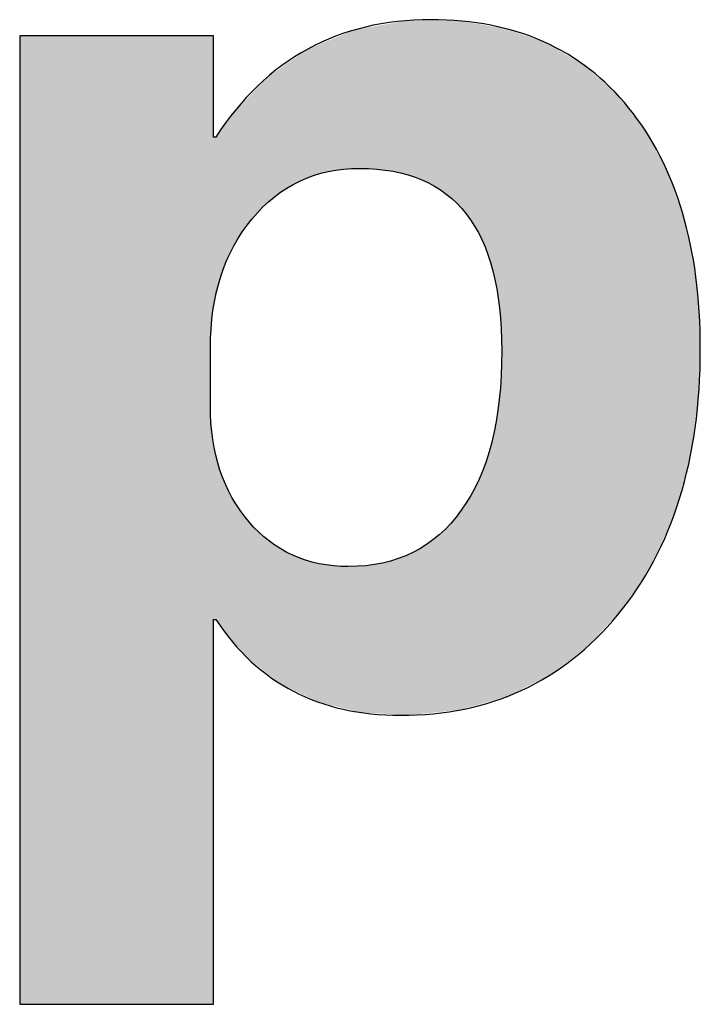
# Model space of a CAD drawing. Extents: x 68 to 125, y 76 to 211.
# Tile 62 of 89: x 92.59 to 93.96, y 205.73 to 207.71. Entities that reach past the tile are written whole.
import ezdxf

# ---------------------------------------------------------------- set-up
doc = ezdxf.new("R2010")
doc.units = 0
doc.layers.add('MAKE2D___U_53EF_U_89C1_U_0', color=7, linetype='CONTINUOUS')

# ---------------------------------------------------------------- blocks, each defined once
blk = doc.blocks.new('*U11')
at = {"layer": 'MAKE2D___U_53EF_U_89C1_U_0', "color": 252}
for points in [[(93.2875, 207.4093), (93.2763, 207.6903), (93.2875, 207.6924)], [(93.3096, 207.4084), (93.2875, 207.6924), (93.3096, 207.6964)], [(93.2875, 207.4093), (93.2875, 207.6924), (93.3096, 207.4084)], [(93.321, 207.4069), (93.3096, 207.6964), (93.321, 207.6984)], [(93.3096, 207.4084), (93.3096, 207.6964), (93.321, 207.4069)], [(93.342, 207.4041), (93.321, 207.6984), (93.342, 207.7022)], [(93.321, 207.4069), (93.321, 207.6984), (93.342, 207.4041)], [(93.3524, 207.4016), (93.342, 207.7022), (93.3524, 207.7041)], [(93.342, 207.4041), (93.342, 207.7022), (93.3524, 207.4016)], [(93.3671, 207.3981), (93.3524, 207.7041), (93.3671, 207.7068)], [(93.3524, 207.4016), (93.3524, 207.7041), (93.3671, 207.3981)], [(93.3671, 207.3981), (93.3671, 207.7068), (93.3721, 207.3969)], [(93.3721, 207.3969), (93.3671, 207.7068), (93.3721, 207.7068)], [(93.3721, 207.3969), (93.3721, 207.7068), (93.3737, 207.3964)], [(93.3737, 207.3964), (93.3721, 207.7068), (93.3737, 207.7068)], [(93.3737, 207.3964), (93.3737, 207.7068), (93.3819, 207.3934)], [(93.3819, 207.3934), (93.3737, 207.7068), (93.3819, 207.7068)], [(93.3819, 207.3934), (93.3819, 207.7068), (93.4, 207.3869)], [(93.4, 207.3869), (93.3819, 207.7068), (93.4, 207.7068)], [(93.4, 207.3869), (93.4, 207.7068), (93.4093, 207.3823)], [(93.4093, 207.3823), (93.4, 207.7068), (93.4093, 207.7067)], [(93.4093, 207.3823), (93.4093, 207.7067), (93.4257, 207.374)], [(93.4257, 207.374), (93.4093, 207.7067), (93.4257, 207.7067)], [(93.4257, 207.374), (93.4257, 207.7067), (93.4346, 207.368)], [(93.4346, 207.368), (93.4257, 207.7067), (93.4346, 207.7067)], [(93.4346, 207.368), (93.4346, 207.7067), (93.4491, 207.3583)], [(93.4491, 207.3583), (93.4346, 207.7067), (93.4491, 207.7067)], [(93.4491, 207.3583), (93.4491, 207.7067), (93.458, 207.3505)], [(93.458, 207.3505), (93.4491, 207.7067), (93.458, 207.7067)], [(93.458, 207.3505), (93.458, 207.7067), (93.4703, 207.3397)], [(93.4703, 207.3397), (93.458, 207.7067), (93.4703, 207.7067)], [(93.4703, 207.3397), (93.4703, 207.7067), (93.4728, 207.3369)], [(93.4728, 207.3369), (93.4703, 207.7067), (93.4728, 207.7067)], [(93.4728, 207.3369), (93.4728, 207.7067), (93.4778, 207.3312)], [(93.4778, 207.3312), (93.4728, 207.7067), (93.4778, 207.7059)], [(93.4778, 207.3312), (93.4778, 207.7059), (93.4793, 207.3295)], [(93.4793, 207.3295), (93.4778, 207.7059), (93.4793, 207.7057)], [(93.4793, 207.3295), (93.4793, 207.7057), (93.4893, 207.3182)], [(93.4893, 207.3182), (93.4793, 207.7057), (93.4893, 207.704)], [(93.4893, 207.3182), (93.4893, 207.704), (93.4984, 207.305)], [(93.4984, 207.305), (93.4893, 207.704), (93.4984, 207.7026)], [(93.4984, 207.305), (93.4984, 207.7026), (93.506, 207.2939)], [(93.506, 207.2939), (93.4984, 207.7026), (93.506, 207.7013)], [(93.506, 207.2939), (93.506, 207.7013), (93.515, 207.2771)], [(93.515, 207.2771), (93.506, 207.7013), (93.515, 207.6999)], [(93.515, 207.2771), (93.515, 207.6999), (93.5205, 207.2667)], [(93.5205, 207.2667), (93.515, 207.6999), (93.5205, 207.699)], [(93.5205, 207.2667), (93.5205, 207.699), (93.529, 207.246)], [(93.529, 207.246), (93.5205, 207.699), (93.529, 207.6976)], [(93.529, 207.246), (93.529, 207.6976), (93.5328, 207.2366)], [(93.5328, 207.2366), (93.529, 207.6976), (93.5328, 207.697)], [(93.5328, 207.2366), (93.5328, 207.697), (93.5404, 207.2117)], [(93.5404, 207.2117), (93.5328, 207.697), (93.5404, 207.6957)], [(93.5404, 207.2117), (93.5404, 207.6957), (93.5429, 207.2037)], [(93.5429, 207.2037), (93.5404, 207.6957), (93.5429, 207.6953)], [(93.5429, 207.2037), (93.5429, 207.6953), (93.5493, 207.1742)], [(93.5493, 207.1742), (93.5429, 207.6953), (93.5493, 207.6943)], [(93.5493, 207.1742), (93.5493, 207.6943), (93.5507, 207.1679)], [(93.5507, 207.1679), (93.5493, 207.6943), (93.5507, 207.6941)], [(93.5507, 207.1679), (93.5507, 207.6941), (93.5557, 207.1334)], [(93.5557, 207.1334), (93.5507, 207.6941), (93.5557, 207.6933)], [(93.5557, 207.1334), (93.5557, 207.6933), (93.5563, 207.1292)], [(93.5563, 207.1292), (93.5557, 207.6933), (93.5563, 207.6932)], [(93.5563, 207.1292), (93.5563, 207.6932), (93.5595, 207.0895)], [(93.5595, 207.0895), (93.5563, 207.6932), (93.5595, 207.6926)], [(93.5595, 207.0895), (93.5595, 207.6926), (93.5596, 207.0877)], [(93.5596, 207.0877), (93.5595, 207.6926), (93.5596, 207.6926)], [(93.5596, 207.0877), (93.5596, 207.6926), (93.5607, 207.0433)], [(93.5607, 207.0433), (93.5596, 207.6926), (93.5607, 207.6924)], [(93.5607, 206.3451), (93.5607, 207.6924), (93.5667, 206.3468)], [(93.5667, 206.3468), (93.5607, 207.6924), (93.5667, 207.6915)], [(93.5667, 206.3468), (93.5667, 207.6915), (93.5734, 206.3487)], [(93.5734, 206.3487), (93.5667, 207.6915), (93.5734, 207.6891)], [(92.5913, 205.7345), (92.5913, 207.6762), (92.5917, 205.7289)], [(92.5917, 205.7289), (92.5913, 207.6762), (92.5917, 207.6762)], [(92.5938, 205.7289), (92.5917, 207.6762), (92.5938, 207.6763)], [(92.5917, 205.7289), (92.5917, 207.6762), (92.5938, 205.7289)], [(92.5938, 205.7289), (92.5938, 207.6763), (92.5968, 205.7289)], [(92.5968, 205.7289), (92.5938, 207.6763), (92.5968, 207.6763)], [(92.5968, 205.7289), (92.5968, 207.6763), (92.6145, 205.7289)], [(92.6145, 205.7289), (92.5968, 207.6763), (92.6145, 207.6763)], [(92.6145, 205.7289), (92.6145, 207.6763), (92.6219, 205.7289)], [(92.6219, 205.7289), (92.6145, 207.6763), (92.6219, 207.6763)], [(92.6219, 205.7289), (92.6219, 207.6763), (92.6522, 205.7289)], [(92.6522, 205.7289), (92.6219, 207.6763), (92.6522, 207.6763)], [(92.6522, 205.7289), (92.6522, 207.6763), (92.6627, 205.7289)], [(92.6627, 205.7289), (92.6522, 207.6763), (92.6627, 207.6763)], [(92.6627, 205.7289), (92.6627, 207.6763), (92.7145, 205.7289)], [(92.7145, 205.7289), (92.6627, 207.6763), (92.7145, 207.6763)], [(92.7145, 205.7289), (92.7145, 207.6763), (92.7587, 205.7289)], [(92.7587, 205.7289), (92.7145, 207.6763), (92.7587, 207.6763)], [(92.7587, 205.7289), (92.7587, 207.6763), (92.8313, 205.7289)], [(92.8313, 205.7289), (92.7587, 207.6763), (92.8313, 207.6763)], [(92.8313, 205.7289), (92.8313, 207.6763), (92.8743, 205.7289)], [(92.8743, 205.7289), (92.8313, 207.6763), (92.8743, 207.6763)], [(92.8743, 205.7289), (92.8743, 207.6763), (92.8865, 205.7289)], [(92.8865, 205.7289), (92.8743, 207.6763), (92.8865, 207.6763)], [(92.8865, 205.7289), (92.8865, 207.6763), (92.9233, 205.7289)], [(92.9233, 205.7289), (92.8865, 207.6763), (92.9233, 207.6763)], [(92.9233, 205.7289), (92.9233, 207.6763), (92.933, 205.7289)], [(92.933, 205.7289), (92.9233, 207.6763), (92.933, 207.6763)], [(92.933, 205.7289), (92.933, 207.6763), (92.9598, 205.7289)], [(92.9598, 205.7289), (92.933, 207.6763), (92.9598, 207.6763)], [(92.9598, 205.7289), (92.9598, 207.6763), (92.966, 205.7289)], [(92.966, 205.7289), (92.9598, 207.6763), (92.966, 207.6763)], [(92.966, 205.7289), (92.966, 207.6763), (92.9747, 205.7289)], [(92.9747, 205.7289), (92.966, 207.6763), (92.9747, 207.6763)], [(92.9747, 207.0481), (92.9747, 207.6763), (92.979, 207.1104)], [(92.979, 207.1104), (92.9747, 207.6763), (92.979, 207.6763)], [(92.979, 207.1104), (92.979, 207.6763), (92.9795, 207.1179)], [(92.9795, 207.1179), (92.979, 207.6763), (92.9795, 207.6756)], [(92.9795, 207.1179), (92.9795, 207.6756), (92.98, 207.124)], [(92.98, 207.124), (92.9795, 207.6756), (92.98, 207.675)], [(92.98, 207.124), (92.98, 207.675), (92.9805, 207.1263)], [(92.9805, 207.1263), (92.98, 207.675), (92.9805, 207.6744)], [(92.9805, 207.1263), (92.9805, 207.6744), (92.9808, 207.1275)], [(92.9808, 207.1275), (92.9805, 207.6744), (92.9808, 207.674)], [(93.2426, 207.4082), (93.2117, 207.6668), (93.2426, 207.6794)], [(93.252, 207.4087), (93.2426, 207.6794), (93.252, 207.6833)], [(93.2426, 207.4082), (93.2426, 207.6794), (93.252, 207.4087)], [(93.2635, 207.4093), (93.252, 207.6833), (93.2635, 207.688)], [(93.252, 207.4087), (93.252, 207.6833), (93.2635, 207.4093)], [(93.275, 207.4098), (93.2635, 207.688), (93.275, 207.6901)], [(93.2635, 207.4093), (93.2635, 207.688), (93.275, 207.4098)], [(93.2763, 207.4098), (93.275, 207.6901), (93.2763, 207.6903)], [(93.275, 207.4098), (93.275, 207.6901), (93.2763, 207.4098)], [(93.2763, 207.4098), (93.2763, 207.6903), (93.2875, 207.4093)], [(93.5734, 206.3487), (93.5734, 207.6891), (93.6514, 206.3882)], [(93.6514, 206.3882), (93.5734, 207.6891), (93.6514, 207.6616)], [(93.1824, 207.3956), (93.1704, 207.6498), (93.1824, 207.6547)], [(93.19, 207.3976), (93.1824, 207.6547), (93.19, 207.6579)], [(93.1824, 207.3956), (93.1824, 207.6547), (93.19, 207.3976)], [(93.1934, 207.3986), (93.19, 207.6579), (93.1934, 207.6593)], [(93.19, 207.3976), (93.19, 207.6579), (93.1934, 207.3986)], [(93.2117, 207.4035), (93.1934, 207.6593), (93.2117, 207.6668)], [(93.1934, 207.3986), (93.1934, 207.6593), (93.2117, 207.4035)], [(93.2117, 207.4035), (93.2117, 207.6668), (93.2426, 207.4082)], [(93.6514, 206.3882), (93.6514, 207.6616), (93.6604, 206.3928)], [(93.6604, 206.3928), (93.6514, 207.6616), (93.6604, 207.6562)], [(93.6604, 206.3928), (93.6604, 207.6562), (93.7269, 206.4442)], [(93.7269, 206.4442), (93.6604, 207.6562), (93.7269, 207.617)], [(93.1546, 207.3845), (93.1405, 207.629), (93.1546, 207.6388)], [(93.1704, 207.3908), (93.1546, 207.6388), (93.1704, 207.6498)], [(93.1546, 207.3845), (93.1546, 207.6388), (93.1704, 207.3908)], [(93.1704, 207.3908), (93.1704, 207.6498), (93.1824, 207.3956)], [(93.1283, 207.3702), (93.1135, 207.61), (93.1283, 207.6204)], [(93.1405, 207.3769), (93.1283, 207.6204), (93.1405, 207.629)], [(93.1283, 207.3702), (93.1283, 207.6204), (93.1405, 207.3769)], [(93.1405, 207.3769), (93.1405, 207.629), (93.1546, 207.3845)], [(93.7269, 206.4442), (93.7269, 207.617), (93.7389, 206.4535)], [(93.7389, 206.4535), (93.7269, 207.617), (93.7389, 207.6063)], [(93.0877, 207.3388), (93.0803, 207.5842), (93.0877, 207.592)], [(93.0934, 207.3438), (93.0877, 207.592), (93.0934, 207.596)], [(93.0877, 207.3388), (93.0877, 207.592), (93.0934, 207.3438)], [(93.1035, 207.3528), (93.0934, 207.596), (93.1035, 207.6031)], [(93.0934, 207.3438), (93.0934, 207.596), (93.1035, 207.3528)], [(93.1135, 207.3598), (93.1035, 207.6031), (93.1135, 207.61)], [(93.1035, 207.3528), (93.1035, 207.6031), (93.1135, 207.3598)], [(93.1135, 207.3598), (93.1135, 207.61), (93.1283, 207.3702)], [(93.7389, 206.4535), (93.7389, 207.6063), (93.7933, 206.5136)], [(93.7933, 206.5136), (93.7389, 207.6063), (93.7933, 207.5578)], [(93.0803, 207.3323), (93.0586, 207.561), (93.0803, 207.5842)], [(93.0803, 207.3323), (93.0803, 207.5842), (93.0877, 207.3388)], [(93.0519, 207.2986), (93.0466, 207.5481), (93.0519, 207.5538)], [(93.0586, 207.3085), (93.0519, 207.5538), (93.0586, 207.561)], [(93.0519, 207.2986), (93.0519, 207.5538), (93.0586, 207.3085)], [(93.0586, 207.3085), (93.0586, 207.561), (93.0803, 207.3323)], [(93.7933, 206.5136), (93.7933, 207.5578), (93.8087, 206.5307)], [(93.8087, 206.5307), (93.7933, 207.5578), (93.8087, 207.5379)], [(93.0466, 207.2908), (93.0219, 207.5217), (93.0466, 207.5481)], [(93.0466, 207.2908), (93.0466, 207.5481), (93.0519, 207.2986)], [(93.8087, 206.5307), (93.8087, 207.5379), (93.85, 206.595)], [(93.85, 206.595), (93.8087, 207.5379), (93.85, 207.4846)], [(93.0154, 207.239), (92.9957, 207.4868), (93.0154, 207.5148)], [(93.0181, 207.2453), (93.0154, 207.5148), (93.0181, 207.5176)], [(93.0154, 207.239), (93.0154, 207.5148), (93.0181, 207.2453)], [(93.0219, 207.2543), (93.0181, 207.5176), (93.0219, 207.5217)], [(93.0181, 207.2453), (93.0181, 207.5176), (93.0219, 207.2543)], [(93.0219, 207.2543), (93.0219, 207.5217), (93.0466, 207.2908)], [(92.9895, 207.1659), (92.9856, 207.4725), (92.9895, 207.4782)], [(92.994, 207.1854), (92.9895, 207.4782), (92.994, 207.4845)], [(92.9895, 207.1659), (92.9895, 207.4782), (92.994, 207.1854)], [(92.9957, 207.1928), (92.994, 207.4845), (92.9957, 207.4868)], [(92.994, 207.1854), (92.994, 207.4845), (92.9957, 207.1928)], [(92.9957, 207.1928), (92.9957, 207.4868), (93.0154, 207.239)], [(93.85, 206.595), (93.85, 207.4846), (93.8663, 206.6204)], [(93.8663, 206.6204), (93.85, 207.4846), (93.8663, 207.4542)], [(92.9808, 207.1275), (92.9808, 207.4728), (92.9808, 207.1279)], [(92.9808, 207.1279), (92.9808, 207.4728), (92.9808, 207.4725)], [(92.9808, 207.1279), (92.9808, 207.4725), (92.9817, 207.1316)], [(92.9817, 207.1316), (92.9808, 207.4725), (92.9817, 207.4725)], [(92.9817, 207.1316), (92.9817, 207.4725), (92.9844, 207.1436)], [(92.9844, 207.1436), (92.9817, 207.4725), (92.9844, 207.4725)], [(92.9844, 207.1436), (92.9844, 207.4725), (92.9851, 207.1466)], [(92.9851, 207.1466), (92.9844, 207.4725), (92.9851, 207.4725)], [(92.9851, 207.1466), (92.9851, 207.4725), (92.9854, 207.1478)], [(92.9854, 207.1478), (92.9851, 207.4725), (92.9854, 207.4725)], [(92.9854, 207.1478), (92.9854, 207.4725), (92.9855, 207.1481)], [(92.9855, 207.1481), (92.9854, 207.4725), (92.9855, 207.4725)], [(92.9855, 207.1481), (92.9855, 207.4725), (92.9855, 207.1484)], [(92.9855, 207.1484), (92.9855, 207.4725), (92.9855, 207.4725)], [(92.9855, 207.1484), (92.9855, 207.4725), (92.9856, 207.1485)], [(92.9856, 207.1485), (92.9855, 207.4725), (92.9856, 207.4725)], [(92.9856, 207.1485), (92.9856, 207.4725), (92.9856, 207.1485)], [(92.9856, 207.1485), (92.9856, 207.4725), (92.9856, 207.4725)], [(92.9856, 207.1485), (92.9856, 207.4725), (92.9895, 207.1659)], [(93.8663, 206.6204), (93.8663, 207.4542), (93.895, 206.6866)], [(93.895, 206.6866), (93.8663, 207.4542), (93.895, 207.4005)], [(93.895, 206.6866), (93.895, 207.4005), (93.9101, 206.7212)], [(93.9101, 206.7212), (93.895, 207.4005), (93.9101, 207.3576)], [(93.9101, 206.7212), (93.9101, 207.3576), (93.9283, 206.7888)], [(93.9283, 206.7888), (93.9101, 207.3576), (93.9283, 207.3058)], [(93.9283, 206.7888), (93.9283, 207.3058), (93.9402, 206.8329)], [(93.9402, 206.8329), (93.9283, 207.3058), (93.9402, 207.2473)], [(93.9402, 206.8329), (93.9402, 207.2473), (93.9497, 206.9043)], [(93.9497, 206.9043), (93.9402, 207.2473), (93.9497, 207.2005)], [(93.9497, 206.9043), (93.9497, 207.2005), (93.9566, 206.9555)], [(93.9566, 206.9555), (93.9497, 207.2005), (93.9566, 207.1177)], [(93.9566, 206.9555), (93.9566, 207.1177), (93.9593, 207.0846)], [(93.5607, 206.3451), (93.5596, 206.9989), (93.5607, 207.0433)], [(93.5596, 206.3447), (93.5595, 206.9929), (93.5596, 206.9989)], [(93.5596, 206.3447), (93.5596, 206.9989), (93.5607, 206.3451)], [(93.5595, 206.3447), (93.5563, 206.953), (93.5595, 206.9929)], [(93.5595, 206.3447), (93.5595, 206.9929), (93.5596, 206.3447)], [(93.5557, 206.3436), (93.5507, 206.9106), (93.5557, 206.9454)], [(93.5563, 206.3438), (93.5557, 206.9454), (93.5563, 206.953)], [(93.5557, 206.3436), (93.5557, 206.9454), (93.5563, 206.3438)], [(93.5563, 206.3438), (93.5563, 206.953), (93.5595, 206.3447)], [(92.9747, 205.7289), (92.9747, 206.9323), (92.979, 205.7289)], [(92.979, 205.7289), (92.9747, 206.9323), (92.979, 206.8717)], [(93.5493, 206.3418), (93.5429, 206.8708), (93.5493, 206.9009)], [(93.5507, 206.3422), (93.5493, 206.9009), (93.5507, 206.9106)], [(93.5493, 206.3418), (93.5493, 206.9009), (93.5507, 206.3422)], [(93.5507, 206.3422), (93.5507, 206.9106), (93.5557, 206.3436)], [(92.979, 205.7289), (92.979, 206.8717), (92.9795, 205.7289)], [(92.9795, 205.7289), (92.979, 206.8717), (92.9795, 206.8644)], [(92.9795, 205.7289), (92.9795, 206.8644), (92.98, 205.7289)], [(92.98, 205.7289), (92.9795, 206.8644), (92.98, 206.8626)], [(92.98, 205.7289), (92.98, 206.8626), (92.9805, 205.7289)], [(92.9805, 205.7289), (92.98, 206.8626), (92.9805, 206.8604)], [(92.9805, 205.7289), (92.9805, 206.8604), (92.9808, 205.7318)], [(92.9808, 205.7318), (92.9805, 206.8604), (92.9808, 206.8592)], [(93.5429, 206.3399), (93.5404, 206.8594), (93.5429, 206.8708)], [(93.5429, 206.3399), (93.5429, 206.8708), (93.5493, 206.3418)], [(92.9808, 206.503), (92.9808, 206.8592), (92.9808, 206.503)], [(92.9808, 206.503), (92.9808, 206.8592), (92.9808, 206.8589)], [(92.9808, 206.503), (92.9808, 206.8589), (92.9817, 206.503)], [(92.9817, 206.503), (92.9808, 206.8589), (92.9817, 206.8553)], [(92.9817, 206.503), (92.9817, 206.8553), (92.9844, 206.503)], [(92.9844, 206.503), (92.9817, 206.8553), (92.9844, 206.8435)], [(92.9844, 206.503), (92.9844, 206.8435), (92.9851, 206.503)], [(92.9851, 206.503), (92.9844, 206.8435), (92.9851, 206.8407)], [(92.9851, 206.503), (92.9851, 206.8407), (92.9854, 206.503)], [(92.9854, 206.503), (92.9851, 206.8407), (92.9854, 206.8395)], [(93.5404, 206.3392), (93.5328, 206.8338), (93.5404, 206.8594)], [(93.5404, 206.3392), (93.5404, 206.8594), (93.5429, 206.3399)], [(92.9854, 206.503), (92.9854, 206.8395), (92.9855, 206.503)], [(92.9855, 206.503), (92.9854, 206.8395), (92.9855, 206.8392)], [(92.9855, 206.503), (92.9855, 206.8392), (92.9855, 206.503)], [(92.9855, 206.503), (92.9855, 206.8392), (92.9855, 206.8389)], [(92.9855, 206.503), (92.9855, 206.8389), (92.9856, 206.503)], [(92.9856, 206.503), (92.9855, 206.8389), (92.9856, 206.8388)], [(92.9856, 206.503), (92.9856, 206.8388), (92.9856, 206.503)], [(92.9856, 206.503), (92.9856, 206.8388), (92.9856, 206.8388)], [(92.9856, 206.503), (92.9856, 206.8388), (92.9895, 206.4971)], [(92.9895, 206.4971), (92.9856, 206.8388), (92.9895, 206.8219)], [(92.9895, 206.4971), (92.9895, 206.8219), (92.994, 206.4917)], [(92.994, 206.4917), (92.9895, 206.8219), (92.994, 206.803)], [(93.529, 206.3359), (93.5205, 206.7993), (93.529, 206.8208)], [(93.5328, 206.337), (93.529, 206.8208), (93.5328, 206.8338)], [(93.529, 206.3359), (93.529, 206.8208), (93.5328, 206.337)], [(93.5328, 206.337), (93.5328, 206.8338), (93.5404, 206.3392)], [(92.994, 206.4917), (92.994, 206.803), (92.9957, 206.4896)], [(92.9957, 206.4896), (92.994, 206.803), (92.9957, 206.7991)], [(92.9957, 206.4896), (92.9957, 206.7991), (93.0154, 206.4657)], [(93.0154, 206.4657), (92.9957, 206.7991), (93.0154, 206.7542)], [(93.515, 206.3319), (93.506, 206.7674), (93.515, 206.7851)], [(93.5205, 206.3335), (93.515, 206.7851), (93.5205, 206.7993)], [(93.515, 206.3319), (93.515, 206.7851), (93.5205, 206.3335)], [(93.5205, 206.3335), (93.5205, 206.7993), (93.529, 206.3359)], [(93.506, 206.3293), (93.4984, 206.7523), (93.506, 206.7674)], [(93.506, 206.3293), (93.506, 206.7674), (93.515, 206.3319)], [(93.0154, 206.4657), (93.0154, 206.7542), (93.0181, 206.4624)], [(93.0181, 206.4624), (93.0154, 206.7542), (93.0181, 206.7481)], [(93.0181, 206.4624), (93.0181, 206.7481), (93.0219, 206.4578)], [(93.0219, 206.4578), (93.0181, 206.7481), (93.0219, 206.7426)], [(93.0219, 206.4578), (93.0219, 206.7426), (93.0466, 206.4279)], [(93.0466, 206.4279), (93.0219, 206.7426), (93.0466, 206.7072)], [(93.4984, 206.3271), (93.4893, 206.7381), (93.4984, 206.7523)], [(93.4984, 206.3271), (93.4984, 206.7523), (93.506, 206.3293)], [(93.4793, 206.3216), (93.4778, 206.7207), (93.4793, 206.7225)], [(93.4893, 206.3245), (93.4793, 206.7225), (93.4893, 206.7381)], [(93.4793, 206.3216), (93.4793, 206.7225), (93.4893, 206.3245)], [(93.4893, 206.3245), (93.4893, 206.7381), (93.4984, 206.3271)], [(93.0466, 206.4279), (93.0466, 206.7072), (93.0519, 206.4237)], [(93.0519, 206.4237), (93.0466, 206.7072), (93.0519, 206.6996)], [(93.4703, 206.3204), (93.458, 206.6959), (93.4703, 206.7113)], [(93.4728, 206.3207), (93.4703, 206.7113), (93.4728, 206.7144)], [(93.4703, 206.3204), (93.4703, 206.7113), (93.4728, 206.3207)], [(93.4778, 206.3212), (93.4728, 206.7144), (93.4778, 206.7207)], [(93.4728, 206.3207), (93.4728, 206.7144), (93.4778, 206.3212)], [(93.4778, 206.3212), (93.4778, 206.7207), (93.4793, 206.3216)], [(93.0519, 206.4237), (93.0519, 206.6996), (93.0586, 206.4183)], [(93.0586, 206.4183), (93.0519, 206.6996), (93.0586, 206.6932)], [(93.0586, 206.4183), (93.0586, 206.6932), (93.0803, 206.401)], [(93.0803, 206.401), (93.0586, 206.6932), (93.0803, 206.6725)], [(93.4491, 206.3182), (93.4346, 206.6729), (93.4491, 206.6872)], [(93.458, 206.3191), (93.4491, 206.6872), (93.458, 206.6959)], [(93.4491, 206.3182), (93.4491, 206.6872), (93.458, 206.3191)], [(93.458, 206.3191), (93.458, 206.6959), (93.4703, 206.3204)], [(93.0803, 206.401), (93.0803, 206.6725), (93.0877, 206.3951)], [(93.0877, 206.3951), (93.0803, 206.6725), (93.0877, 206.6655)], [(93.0877, 206.3951), (93.0877, 206.6655), (93.0934, 206.3906)], [(93.0934, 206.3906), (93.0877, 206.6655), (93.0934, 206.66)], [(93.4257, 206.3158), (93.4093, 206.6534), (93.4257, 206.666)], [(93.4346, 206.3167), (93.4257, 206.666), (93.4346, 206.6729)], [(93.4257, 206.3158), (93.4257, 206.666), (93.4346, 206.3167)], [(93.4346, 206.3167), (93.4346, 206.6729), (93.4491, 206.3182)], [(93.0934, 206.3906), (93.0934, 206.66), (93.1035, 206.3825)], [(93.1035, 206.3825), (93.0934, 206.66), (93.1035, 206.6539)], [(93.1035, 206.3825), (93.1035, 206.6539), (93.1135, 206.3746)], [(93.1135, 206.3746), (93.1035, 206.6539), (93.1135, 206.648)], [(93.1135, 206.3746), (93.1135, 206.648), (93.1283, 206.3674)], [(93.1283, 206.3674), (93.1135, 206.648), (93.1283, 206.6391)], [(93.4, 206.3131), (93.3819, 206.6375), (93.4, 206.648)], [(93.4093, 206.3141), (93.4, 206.648), (93.4093, 206.6534)], [(93.4, 206.3131), (93.4, 206.648), (93.4093, 206.3141)], [(93.4093, 206.3141), (93.4093, 206.6534), (93.4257, 206.3158)], [(93.1283, 206.3674), (93.1283, 206.6391), (93.1405, 206.3614)], [(93.1405, 206.3614), (93.1283, 206.6391), (93.1405, 206.6318)], [(93.1405, 206.3614), (93.1405, 206.6318), (93.1546, 206.3545)], [(93.1546, 206.3545), (93.1405, 206.6318), (93.1546, 206.6273)], [(93.1546, 206.3545), (93.1546, 206.6273), (93.1704, 206.3468)], [(93.1704, 206.3468), (93.1546, 206.6273), (93.1704, 206.6222)], [(93.1704, 206.3468), (93.1704, 206.6222), (93.1824, 206.341)], [(93.1824, 206.341), (93.1704, 206.6222), (93.1824, 206.6184)], [(93.342, 206.3121), (93.321, 206.6162), (93.342, 206.6221)], [(93.3524, 206.3115), (93.342, 206.6221), (93.3524, 206.6251)], [(93.342, 206.3121), (93.342, 206.6221), (93.3524, 206.3115)], [(93.3671, 206.3107), (93.3524, 206.6251), (93.3671, 206.6313)], [(93.3524, 206.3115), (93.3524, 206.6251), (93.3671, 206.3107)], [(93.3721, 206.3104), (93.3671, 206.6313), (93.3721, 206.6334)], [(93.3671, 206.3107), (93.3671, 206.6313), (93.3721, 206.3104)], [(93.3737, 206.3103), (93.3721, 206.6334), (93.3737, 206.6341)], [(93.3721, 206.3104), (93.3721, 206.6334), (93.3737, 206.3103)], [(93.3819, 206.3112), (93.3737, 206.6341), (93.3819, 206.6375)], [(93.3737, 206.3103), (93.3737, 206.6341), (93.3819, 206.3112)], [(93.3819, 206.3112), (93.3819, 206.6375), (93.4, 206.3131)], [(93.1824, 206.341), (93.1824, 206.6184), (93.19, 206.3373)], [(93.19, 206.3373), (93.1824, 206.6184), (93.19, 206.6159)], [(93.19, 206.3373), (93.19, 206.6159), (93.1934, 206.3364)], [(93.1934, 206.3364), (93.19, 206.6159), (93.1934, 206.6148)], [(93.1934, 206.3364), (93.1934, 206.6148), (93.2117, 206.3319)], [(93.2117, 206.3319), (93.1934, 206.6148), (93.2117, 206.6131)], [(93.2117, 206.3319), (93.2117, 206.6131), (93.2426, 206.3242)], [(93.2426, 206.3242), (93.2117, 206.6131), (93.2426, 206.6101)], [(93.2426, 206.3242), (93.2426, 206.6101), (93.252, 206.3219)], [(93.252, 206.3219), (93.2426, 206.6101), (93.252, 206.6092)], [(93.2635, 206.319), (93.252, 206.6092), (93.2635, 206.6097)], [(93.252, 206.3219), (93.252, 206.6092), (93.2635, 206.319)], [(93.275, 206.3162), (93.2635, 206.6097), (93.275, 206.6103)], [(93.2635, 206.319), (93.2635, 206.6097), (93.275, 206.3162)], [(93.2763, 206.3158), (93.275, 206.6103), (93.2763, 206.6104)], [(93.275, 206.3162), (93.275, 206.6103), (93.2763, 206.3158)], [(93.2875, 206.3152), (93.2763, 206.6104), (93.2875, 206.6109)], [(93.2763, 206.3158), (93.2763, 206.6104), (93.2875, 206.3152)], [(93.3096, 206.314), (93.2875, 206.6109), (93.3096, 206.6144)], [(93.2875, 206.3152), (93.2875, 206.6109), (93.3096, 206.314)], [(93.321, 206.3133), (93.3096, 206.6144), (93.321, 206.6162)], [(93.3096, 206.314), (93.3096, 206.6144), (93.321, 206.3133)], [(93.321, 206.3133), (93.321, 206.6162), (93.342, 206.3121)]]:
    blk.add_solid(points, dxfattribs=at)
blk = doc.blocks.new('BLOCK_2')
at = {"layer": 'MAKE2D___U_53EF_U_89C1_U_0'}
for points, knots in [([(92.9808, 206.503), (92.9808, 206.503), (92.9808, 205.7289), (92.9808, 205.7289), (92.9808, 205.7289), (92.5913, 205.7289), (92.5913, 205.7289), (92.5913, 205.7289), (92.5913, 207.6763), (92.5913, 207.6763), (92.5913, 207.6763), (92.9808, 207.6763), (92.9808, 207.6763), (92.9808, 207.6763), (92.9808, 207.4725), (92.9808, 207.4725), (92.9808, 207.4725), (92.9856, 207.4725), (92.9856, 207.4725), (93.0877, 207.6301), (93.2319, 207.7088), (93.4185, 207.7088), (93.5881, 207.7088), (93.7207, 207.6496), (93.8164, 207.5311), (93.912, 207.4124), (93.9599, 207.251), (93.9599, 207.0469), (93.9599, 206.8241), (93.9044, 206.6457), (93.7935, 206.5115), (93.6825, 206.3773), (93.537, 206.3101), (93.357, 206.3101), (93.1938, 206.3101), (93.07, 206.3744), (92.9856, 206.503), (92.9856, 206.503), (92.9808, 206.503), (92.9808, 206.503)], [0, 0, 0, 0, 1, 1, 1, 2, 2, 2, 3, 3, 3, 4, 4, 4, 5, 5, 5, 6, 6, 6, 7, 7, 7, 8, 8, 8, 9, 9, 9, 10, 10, 10, 11, 11, 11, 12, 12, 12, 13, 13, 13, 13]), ([(92.9747, 206.9323), (92.9747, 206.8374), (93.0004, 206.7599), (93.0519, 206.6996), (93.1034, 206.6393), (93.1701, 206.6092), (93.252, 206.6092), (93.3494, 206.6092), (93.4252, 206.6469), (93.4793, 206.7225), (93.5337, 206.7981), (93.5607, 206.9049), (93.5607, 207.0433), (93.5607, 207.2877), (93.4655, 207.4098), (93.275, 207.4098), (93.1866, 207.4098), (93.1144, 207.376), (93.0586, 207.3085), (93.0026, 207.241), (92.9747, 207.1542), (92.9747, 207.0481), (92.9747, 207.0481), (92.9747, 206.9323), (92.9747, 206.9323)], [0, 0, 0, 0, 1, 1, 1, 2, 2, 2, 3, 3, 3, 4, 4, 4, 5, 5, 5, 6, 6, 6, 7, 7, 7, 8, 8, 8, 8])]:
    blk.add_open_spline(points, degree=3, knots=knots, dxfattribs=at)
at = {"layer": 'MAKE2D___U_53EF_U_89C1_U_0', "color": 252}
blk.add_blockref('*U11', (0, 0), dxfattribs=at)

msp = doc.modelspace()

# ---------------------------------------------------------------- block references
at = {"layer": 'MAKE2D___U_53EF_U_89C1_U_0'}
msp.add_blockref('BLOCK_2', (0, 0), dxfattribs=at)

doc.saveas('drawing.dxf')
